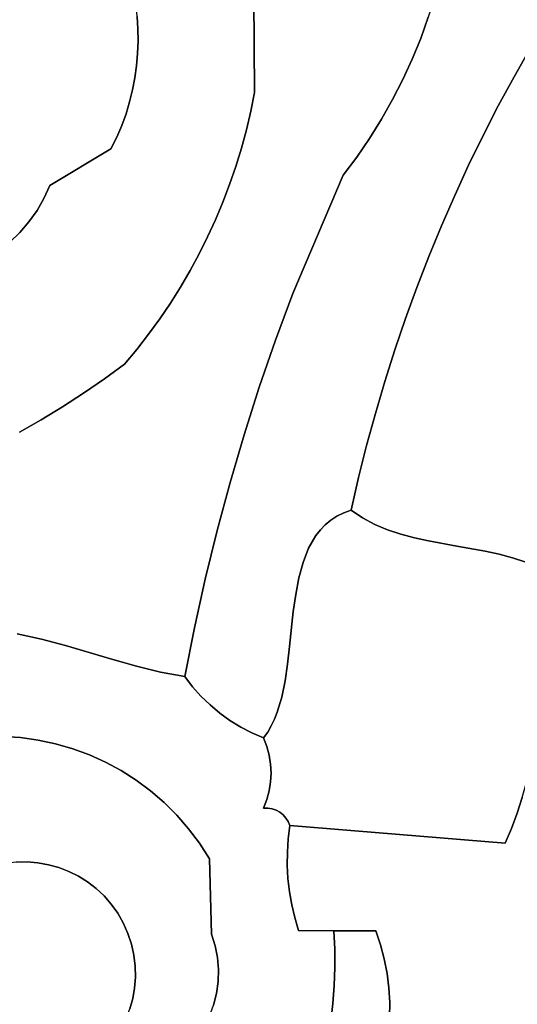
# Model space of a CAD drawing. Header units: inches. Extents: x 37.5 to 70.3, y 17.4 to 61.6.
# Tile 67 of 89: x 44.4 to 46.3, y 44 to 47.6. Entities that reach past the tile are written whole.
import ezdxf

# ---------------------------------------------------------------- set-up
doc = ezdxf.new("R2010")
doc.units = ezdxf.units.IN
doc.layers.add('SURFACES_FOR_SKETCHUP', color=7, linetype='Continuous')

msp = doc.modelspace()

# ---------------------------------------------------------------- linework, layer by layer
at = {"layer": 'SURFACES_FOR_SKETCHUP'}
for points, invisible_edges in [([(43.8182, 48.7636), (43.7432, 48.7771), (44.5373, 46.993)], 10), ([(44.2585, 46.6999), (44.5373, 46.993), (43.7432, 48.7771)], 11), ([(43.8925, 48.7464), (43.8182, 48.7636), (44.5373, 46.993)], 10), ([(43.9658, 48.7256), (43.8925, 48.7464), (44.5373, 46.993)], 10), ([(44.0381, 48.7012), (43.9658, 48.7256), (44.5373, 46.993)], 10), ([(44.0381, 48.7012), (44.5373, 46.993), (44.1091, 48.6733)], 3), ([(44.1091, 48.6733), (44.5373, 46.993), (44.1788, 48.6419)], 3), ([(44.1788, 48.6419), (44.5373, 46.993), (44.2471, 48.6069)], 3), ([(44.6179, 48.269), (44.2471, 48.6069), (44.5373, 46.993)], 11), ([(44.6689, 48.19), (44.6179, 48.269), (44.5373, 46.993)], 10), ([(44.7152, 48.1078), (44.6689, 48.19), (44.5373, 46.993)], 10), ([(44.7152, 48.1078), (44.5373, 46.993), (44.7562, 48.0228)], 3), ([(44.7562, 48.0228), (44.5373, 46.993), (44.7914, 47.9356)], 3), ([(44.7914, 47.9356), (44.5373, 46.993), (44.8203, 47.8466)], 3), ([(44.8203, 47.8466), (44.5373, 46.993), (44.8425, 47.7563)], 3), ([(44.8644, 47.5739), (45.2937, 47.7762), (44.8619, 47.6196)], 3), ([(45.2972, 47.3377), (45.2937, 47.7762), (44.8644, 47.5739)], 10), ([(45.8471, 47.3859), (45.8819, 47.4616), (45.2937, 47.7762)], 10), ([(45.8819, 47.4616), (45.9134, 47.5387), (45.2937, 47.7762)], 10), ([(45.9134, 47.5387), (45.9416, 47.617), (45.2937, 47.7762)], 10), ([(45.2937, 47.7762), (45.2972, 47.3377), (45.8471, 47.3859)], 10), ([(44.8425, 47.7563), (44.5373, 46.993), (44.8573, 47.6653)], 3), ([(44.8573, 47.6653), (44.5373, 46.993), (44.8619, 47.6196)], 3), ([(45.9665, 47.6964), (45.9416, 47.617), (46.3204, 47.5037)], 10), ([(46.3204, 47.5037), (46.3834, 47.6097), (45.9665, 47.6964)], 10), ([(44.8619, 47.6196), (44.5373, 46.993), (44.8644, 47.5739)], 3), ([(45.9134, 47.5387), (46.2597, 47.3966), (45.9416, 47.617)], 3), ([(46.3204, 47.5037), (45.9416, 47.617), (46.2597, 47.3966)], 3), ([(44.8644, 47.5739), (44.5373, 46.993), (44.8648, 47.5283)], 3), ([(45.2972, 47.3377), (44.8644, 47.5739), (44.8648, 47.5283)], 9), ([(44.8648, 47.5283), (44.5373, 46.993), (44.8631, 47.4827)], 3), ([(45.2972, 47.3377), (44.8648, 47.5283), (44.8631, 47.4827)], 9), ([(45.8819, 47.4616), (46.2597, 47.3966), (45.9134, 47.5387)], 3), ([(46.2597, 47.3966), (46.2012, 47.2882), (46.6219, 47.5286)], 10), ([(46.8581, 47.4416), (46.6219, 47.5286), (46.2012, 47.2882)], 10), ([(46.3204, 47.5037), (46.2597, 47.3966), (46.6219, 47.5286)], 10), ([(44.8592, 47.4374), (44.8631, 47.4827), (44.5373, 46.993)], 10), ([(45.2972, 47.3377), (44.8631, 47.4827), (44.8592, 47.4374)], 9), ([(45.8471, 47.3859), (46.2012, 47.2882), (45.8819, 47.4616)], 3), ([(46.2597, 47.3966), (45.8819, 47.4616), (46.2012, 47.2882)], 3), ([(44.8592, 47.4374), (44.5373, 46.993), (44.853, 47.3922)], 3), ([(45.2972, 47.3377), (44.8592, 47.4374), (44.853, 47.3922)], 9), ([(46.1451, 47.1787), (46.0912, 47.0682), (46.8581, 47.4416)], 10), ([(47.092, 47.3487), (46.8581, 47.4416), (46.0912, 47.0682)], 10), ([(46.2012, 47.2882), (46.1451, 47.1787), (46.8581, 47.4416)], 10), ([(44.853, 47.3922), (44.5373, 46.993), (44.8444, 47.3474)], 3), ([(44.8444, 47.3474), (45.2831, 47.2682), (44.853, 47.3922)], 3), ([(45.2972, 47.3377), (44.853, 47.3922), (45.2831, 47.2682)], 3), ([(45.8091, 47.3116), (45.8471, 47.3859), (45.2972, 47.3377)], 10), ([(45.8091, 47.3116), (46.1451, 47.1787), (45.8471, 47.3859)], 3), ([(46.2012, 47.2882), (45.8471, 47.3859), (46.1451, 47.1787)], 3), ([(44.8444, 47.3474), (44.5373, 46.993), (44.8335, 47.3029)], 3), ([(44.8335, 47.3029), (45.2668, 47.1994), (44.8444, 47.3474)], 3), ([(45.2831, 47.2682), (44.8444, 47.3474), (45.2668, 47.1994)], 3), ([(45.2831, 47.2682), (45.676, 47.0985), (45.2972, 47.3377)], 3), ([(45.7679, 47.2389), (45.8091, 47.3116), (45.2972, 47.3377)], 10), ([(45.7235, 47.1678), (45.7679, 47.2389), (45.2972, 47.3377)], 10), ([(45.7235, 47.1678), (45.2972, 47.3377), (45.676, 47.0985)], 3), ([(47.3234, 47.25), (47.092, 47.3487), (45.9905, 46.8439)], 10), ([(46.0397, 46.9565), (45.9905, 46.8439), (47.092, 47.3487)], 10), ([(46.0912, 47.0682), (46.0397, 46.9565), (47.092, 47.3487)], 10), ([(44.8201, 47.2588), (44.8335, 47.3029), (44.5373, 46.993)], 10), ([(44.8201, 47.2588), (45.2482, 47.1313), (44.8335, 47.3029)], 3), ([(45.2668, 47.1994), (44.8335, 47.3029), (45.2482, 47.1313)], 3), ([(45.8091, 47.3116), (45.7679, 47.2389), (46.0912, 47.0682)], 10), ([(45.8091, 47.3116), (46.0912, 47.0682), (46.1451, 47.1787)], 9), ([(45.2668, 47.1994), (45.6255, 47.0311), (45.2831, 47.2682)], 3), ([(45.6255, 47.0311), (45.676, 47.0985), (45.2831, 47.2682)], 10), ([(44.8201, 47.2588), (44.5373, 46.993), (44.8041, 47.2153)], 3), ([(44.8041, 47.2153), (45.2274, 47.0639), (44.8201, 47.2588)], 3), ([(45.2482, 47.1313), (44.8201, 47.2588), (45.2274, 47.0639)], 3), ([(45.7679, 47.2389), (45.7235, 47.1678), (46.0912, 47.0682)], 10), ([(46.3939, 45.5528), (47.3234, 47.25), (45.9437, 46.7303)], 11), ([(45.9905, 46.8439), (45.9437, 46.7303), (47.3234, 47.25)], 10), ([(44.7856, 47.1722), (44.8041, 47.2153), (44.5373, 46.993)], 10), ([(44.7856, 47.1722), (45.2274, 47.0639), (44.8041, 47.2153)], 3), ([(45.2668, 47.1994), (45.2482, 47.1313), (45.6255, 47.0311)], 10), ([(44.5373, 46.993), (44.7644, 47.1297), (44.7856, 47.1722)], 8), ([(44.7644, 47.1297), (45.2044, 46.9972), (44.7856, 47.1722)], 3), ([(45.2274, 47.0639), (44.7856, 47.1722), (45.2044, 46.9972)], 3), ([(45.7235, 47.1678), (45.676, 47.0985), (46.0397, 46.9565)], 10), ([(46.0397, 46.9565), (46.0912, 47.0682), (45.7235, 47.1678)], 10), ([(44.7644, 47.1297), (44.5373, 46.993), (44.5158, 46.9454)], 8), ([(44.5158, 46.9454), (45.0578, 46.6778), (44.7644, 47.1297)], 11), ([(45.1227, 46.8026), (44.7644, 47.1297), (45.0913, 46.7397)], 3), ([(45.1793, 46.9315), (44.7644, 47.1297), (45.1521, 46.8666)], 3), ([(45.1521, 46.8666), (44.7644, 47.1297), (45.1227, 46.8026)], 3), ([(45.0913, 46.7397), (44.7644, 47.1297), (45.0578, 46.6778)], 3), ([(45.2044, 46.9972), (44.7644, 47.1297), (45.1793, 46.9315)], 3), ([(45.2482, 47.1313), (45.2274, 47.0639), (45.6255, 47.0311)], 10), ([(45.676, 47.0985), (45.6255, 47.0311), (45.9905, 46.8439)], 10), ([(45.9905, 46.8439), (46.0397, 46.9565), (45.676, 47.0985)], 10), ([(45.2274, 47.0639), (45.2044, 46.9972), (45.6255, 47.0311)], 10), ([(45.4392, 46.593), (45.6255, 47.0311), (45.1793, 46.9315)], 10), ([(45.2044, 46.9972), (45.1793, 46.9315), (45.6255, 47.0311)], 10), ([(45.4392, 46.593), (45.8992, 46.6157), (45.6255, 47.0311)], 3), ([(45.8992, 46.6157), (45.9437, 46.7303), (45.6255, 47.0311)], 10), ([(45.9437, 46.7303), (45.9905, 46.8439), (45.6255, 47.0311)], 10), ([(44.2585, 46.6999), (44.4265, 46.8193), (44.5373, 46.993)], 11), ([(44.4265, 46.8193), (44.4601, 46.8583), (44.5373, 46.993)], 10), ([(44.5373, 46.993), (44.4601, 46.8583), (44.5158, 46.9454)], 3), ([(44.49, 46.9004), (44.5158, 46.9454), (44.4601, 46.8583)], 2), ([(44.49, 46.9004), (45.0223, 46.617), (44.5158, 46.9454)], 3), ([(45.0578, 46.6778), (44.5158, 46.9454), (45.0223, 46.617)], 3), ([(44.4601, 46.8583), (44.9848, 46.5573), (44.49, 46.9004)], 3), ([(45.0223, 46.617), (44.49, 46.9004), (44.9848, 46.5573)], 3), ([(45.1793, 46.9315), (45.1521, 46.8666), (45.4392, 46.593)], 10), ([(45.1521, 46.8666), (45.1227, 46.8026), (45.4392, 46.593)], 10), ([(44.4265, 46.8193), (44.9038, 46.4417), (44.4601, 46.8583)], 3), ([(44.9453, 46.4989), (44.4601, 46.8583), (44.9038, 46.4417)], 3), ([(44.9848, 46.5573), (44.4601, 46.8583), (44.9453, 46.4989)], 3), ([(44.4265, 46.8193), (44.2585, 46.6999), (44.3892, 46.7837)], 3), ([(44.3892, 46.7837), (44.8604, 46.3858), (44.4265, 46.8193)], 3), ([(44.9038, 46.4417), (44.4265, 46.8193), (44.8604, 46.3858)], 3), ([(45.1227, 46.8026), (45.0913, 46.7397), (45.4392, 46.593)], 10), ([(44.3486, 46.7518), (44.7398, 46.2765), (44.3892, 46.7837)], 3), ([(44.8151, 46.3313), (44.3892, 46.7837), (44.7398, 46.2765)], 3), ([(44.8604, 46.3858), (44.3892, 46.7837), (44.8151, 46.3313)], 3), ([(44.2442, 46.604), (44.7398, 46.2765), (44.3486, 46.7518)], 11), ([(45.0913, 46.7397), (45.0578, 46.6778), (45.4392, 46.593)], 10), ([(45.9437, 46.7303), (45.8992, 46.6157), (46.3496, 45.577)], 10), ([(46.3496, 45.577), (46.3939, 45.5528), (45.9437, 46.7303)], 10), ([(45.0578, 46.6778), (45.0223, 46.617), (45.3749, 46.4198)], 10), ([(45.3749, 46.4198), (45.4392, 46.593), (45.0578, 46.6778)], 10), ([(45.0223, 46.617), (44.9848, 46.5573), (45.3749, 46.4198)], 10), ([(45.8992, 46.6157), (45.4392, 46.593), (45.8571, 46.5002)], 3), ([(45.8992, 46.6157), (45.8571, 46.5002), (46.303, 45.5969)], 10), ([(46.303, 45.5969), (46.3496, 45.577), (45.8992, 46.6157)], 10), ([(44.2241, 46.5498), (44.663, 46.2238), (44.2352, 46.576)], 3), ([(44.2352, 46.576), (44.663, 46.2238), (44.2442, 46.604)], 3), ([(44.7398, 46.2765), (44.2442, 46.604), (44.663, 46.2238)], 3), ([(45.3749, 46.4198), (45.8175, 46.3838), (45.4392, 46.593)], 3), ([(45.8571, 46.5002), (45.4392, 46.593), (45.8175, 46.3838)], 3), ([(44.2112, 46.5253), (44.5849, 46.1732), (44.2241, 46.5498)], 3), ([(44.663, 46.2238), (44.2241, 46.5498), (44.5849, 46.1732)], 3), ([(44.9848, 46.5573), (44.9453, 46.4989), (45.3749, 46.4198)], 10), ([(44.1965, 46.5026), (44.18, 46.4815), (44.5054, 46.1247)], 10), ([(44.2112, 46.5253), (44.1965, 46.5026), (44.5849, 46.1732)], 10), ([(44.5054, 46.1247), (44.5849, 46.1732), (44.1965, 46.5026)], 10), ([(44.9453, 46.4989), (44.9038, 46.4417), (45.3146, 46.2452)], 10), ([(45.3146, 46.2452), (45.3749, 46.4198), (44.9453, 46.4989)], 10), ([(45.8571, 46.5002), (45.8175, 46.3838), (46.2544, 45.6132)], 10), ([(46.2544, 45.6132), (46.303, 45.5969), (45.8571, 46.5002)], 10), ([(44.18, 46.4815), (44.162, 46.462), (44.5054, 46.1247)], 10), ([(44.4247, 46.0784), (44.5054, 46.1247), (44.162, 46.462)], 10), ([(44.9038, 46.4417), (44.8604, 46.3858), (45.3146, 46.2452)], 10), ([(45.3146, 46.2452), (45.7454, 46.1486), (45.3749, 46.4198)], 3), ([(45.7802, 46.2666), (45.3749, 46.4198), (45.7454, 46.1486)], 3), ([(45.8175, 46.3838), (45.3749, 46.4198), (45.7802, 46.2666)], 3), ([(44.8604, 46.3858), (44.8151, 46.3313), (45.2583, 46.0693)], 10), ([(45.2583, 46.0693), (45.3146, 46.2452), (44.8604, 46.3858)], 10), ([(45.8175, 46.3838), (45.7802, 46.2666), (46.2041, 45.6266)], 10), ([(46.2041, 45.6266), (46.2544, 45.6132), (45.8175, 46.3838)], 10), ([(44.8151, 46.3313), (44.7398, 46.2765), (45.2061, 45.8921)], 10), ([(45.2061, 45.8921), (45.2583, 46.0693), (44.8151, 46.3313)], 10), ([(44.7398, 46.2765), (44.663, 46.2238), (45.2061, 45.8921)], 10), ([(45.2583, 46.0693), (45.713, 46.0298), (45.3146, 46.2452)], 3), ([(45.7454, 46.1486), (45.3146, 46.2452), (45.713, 46.0298)], 3), ([(45.7802, 46.2666), (45.7454, 46.1486), (46.1527, 45.6379)], 10), ([(46.1527, 45.6379), (46.2041, 45.6266), (45.7802, 46.2666)], 10), ([(44.663, 46.2238), (44.5849, 46.1732), (45.158, 45.7139)], 10), ([(45.158, 45.7139), (45.2061, 45.8921), (44.663, 46.2238)], 10), ([(44.5849, 46.1732), (44.5054, 46.1247), (45.158, 45.7139)], 10), ([(45.7454, 46.1486), (45.713, 46.0298), (46.0476, 45.6569)], 10), ([(46.0476, 45.6569), (46.1527, 45.6379), (45.7454, 46.1486)], 10), ([(44.4247, 46.0784), (44.5956, 45.2884), (44.5054, 46.1247)], 3), ([(45.114, 45.5345), (45.158, 45.7139), (44.5054, 46.1247)], 10), ([(44.5054, 46.1247), (44.5956, 45.2884), (45.114, 45.5345)], 11), ([(44.5065, 45.3121), (44.4247, 46.0784), (44.2309, 45.5638)], 11), ([(44.5956, 45.2884), (44.4247, 46.0784), (44.5065, 45.3121)], 3), ([(45.2583, 46.0693), (45.2061, 45.8921), (45.5798, 45.7523)], 10), ([(45.6831, 45.9104), (45.2583, 46.0693), (45.5798, 45.7523)], 11), ([(45.713, 46.0298), (45.2583, 46.0693), (45.6831, 45.9104)], 3), ([(45.6831, 45.9104), (45.8398, 45.7006), (45.713, 46.0298)], 3), ([(45.8905, 45.6872), (45.713, 46.0298), (45.8398, 45.7006)], 3), ([(45.9423, 45.6759), (45.713, 46.0298), (45.8905, 45.6872)], 3), ([(46.0476, 45.6569), (45.713, 46.0298), (45.9423, 45.6759)], 3), ([(45.2061, 45.8921), (45.158, 45.7139), (45.5104, 45.6727)], 10), ([(45.5594, 45.7353), (45.5798, 45.7523), (45.2061, 45.8921)], 10), ([(45.5411, 45.7163), (45.5594, 45.7353), (45.2061, 45.8921)], 10), ([(45.5104, 45.6727), (45.5248, 45.6954), (45.2061, 45.8921)], 10), ([(45.5248, 45.6954), (45.5411, 45.7163), (45.2061, 45.8921)], 10), ([(45.6026, 45.7673), (45.6831, 45.9104), (45.5798, 45.7523)], 3), ([(45.6278, 45.7799), (45.6831, 45.9104), (45.6026, 45.7673)], 3), ([(45.6278, 45.7799), (45.6556, 45.7902), (45.6831, 45.9104)], 8), ([(45.6831, 45.9104), (45.6556, 45.7902), (45.6981, 45.761)], 8), ([(45.7906, 45.7169), (45.6831, 45.9104), (45.7432, 45.7368)], 3), ([(45.6981, 45.761), (45.7432, 45.7368), (45.6831, 45.9104)], 10), ([(45.8398, 45.7006), (45.6831, 45.9104), (45.7906, 45.7169)], 3), ([(45.5798, 45.7523), (45.6981, 45.761), (45.6026, 45.7673)], 3), ([(45.6278, 45.7799), (45.6026, 45.7673), (45.6981, 45.761)], 10), ([(45.6981, 45.761), (45.6556, 45.7902), (45.6278, 45.7799)], 8), ([(45.477, 45.5959), (45.7432, 45.7368), (45.4978, 45.6485)], 3), ([(45.7432, 45.7368), (45.477, 45.5959), (45.7906, 45.7169)], 3), ([(45.5104, 45.6727), (45.4978, 45.6485), (45.7432, 45.7368)], 10), ([(45.5104, 45.6727), (45.7432, 45.7368), (45.5248, 45.6954)], 3), ([(45.5248, 45.6954), (45.7432, 45.7368), (45.5411, 45.7163)], 3), ([(45.5411, 45.7163), (45.6981, 45.761), (45.5594, 45.7353)], 3), ([(45.6981, 45.761), (45.5411, 45.7163), (45.7432, 45.7368)], 3), ([(45.5798, 45.7523), (45.5594, 45.7353), (45.6981, 45.761)], 10), ([(45.158, 45.7139), (45.114, 45.5345), (45.4614, 45.5386)], 10), ([(45.4614, 45.5386), (45.477, 45.5959), (45.158, 45.7139)], 10), ([(45.477, 45.5959), (45.4978, 45.6485), (45.158, 45.7139)], 10), ([(45.4978, 45.6485), (45.5104, 45.6727), (45.158, 45.7139)], 10), ([(45.4409, 45.4142), (45.8398, 45.7006), (45.4498, 45.4777)], 3), ([(45.8398, 45.7006), (45.4409, 45.4142), (45.8905, 45.6872)], 3), ([(45.4498, 45.4777), (45.7906, 45.7169), (45.4614, 45.5386)], 3), ([(45.7906, 45.7169), (45.4498, 45.4777), (45.8398, 45.7006)], 3), ([(45.4614, 45.5386), (45.7906, 45.7169), (45.477, 45.5959)], 3), ([(45.4195, 45.2194), (45.9423, 45.6759), (45.427, 45.284)], 3), ([(45.9423, 45.6759), (45.4195, 45.2194), (46.3803, 45.1573)], 11), ([(45.427, 45.284), (45.8905, 45.6872), (45.4409, 45.4142)], 3), ([(45.8905, 45.6872), (45.427, 45.284), (45.9423, 45.6759)], 3), ([(45.9423, 45.6759), (46.3803, 45.1573), (46.0476, 45.6569)], 3), ([(46.0476, 45.6569), (46.3985, 45.2824), (46.1527, 45.6379)], 3), ([(46.3985, 45.2824), (46.0476, 45.6569), (46.3803, 45.1573)], 3), ([(46.1527, 45.6379), (46.3985, 45.2824), (46.2041, 45.6266)], 3), ([(46.2041, 45.6266), (46.3985, 45.2824), (46.2544, 45.6132)], 3), ([(46.4163, 45.405), (46.2544, 45.6132), (46.3985, 45.2824)], 3), ([(46.2544, 45.6132), (46.4163, 45.405), (46.303, 45.5969)], 3), ([(44.2309, 45.5638), (44.257, 45.4894), (44.5065, 45.3121)], 10), ([(44.6838, 45.2625), (45.114, 45.5345), (44.5956, 45.2884)], 3), ([(44.7716, 45.2362), (45.114, 45.5345), (44.6838, 45.2625)], 3), ([(45.114, 45.5345), (44.7716, 45.2362), (45.0741, 45.3541)], 3), ([(45.114, 45.5345), (45.0741, 45.3541), (45.4409, 45.4142)], 10), ([(45.4498, 45.4777), (45.4614, 45.5386), (45.114, 45.5345)], 10), ([(45.4409, 45.4142), (45.4498, 45.4777), (45.114, 45.5345)], 10), ([(44.4159, 45.3319), (44.5065, 45.3121), (44.257, 45.4894)], 10), ([(45.427, 45.284), (45.4409, 45.4142), (45.0741, 45.3541)], 10), ([(44.4284, 44.9469), (44.4159, 45.3319), (44.3615, 44.9513)], 3), ([(44.4159, 45.3319), (44.4284, 44.9469), (44.5065, 45.3121)], 3), ([(44.8596, 45.2113), (45.0741, 45.3541), (44.7716, 45.2362)], 3), ([(44.8596, 45.2113), (44.9483, 45.1896), (45.0741, 45.3541)], 10), ([(45.0383, 45.1728), (45.0741, 45.3541), (44.9483, 45.1896)], 2), ([(45.0741, 45.3541), (45.0383, 45.1728), (45.067, 45.1354)], 8), ([(45.067, 45.1354), (45.0982, 45.1003), (45.0741, 45.3541)], 10), ([(45.0741, 45.3541), (45.0982, 45.1003), (45.4195, 45.2194)], 11), ([(45.4195, 45.2194), (45.427, 45.284), (45.0741, 45.3541)], 10), ([(44.4943, 44.9377), (44.5065, 45.3121), (44.4284, 44.9469)], 3), ([(44.5065, 45.3121), (44.4943, 44.9377), (44.5956, 45.2884)], 3), ([(44.5591, 44.9239), (44.5956, 45.2884), (44.4943, 44.9377)], 3), ([(44.5956, 45.2884), (44.5591, 44.9239), (44.6838, 45.2625)], 3), ([(44.6226, 44.9055), (44.6838, 45.2625), (44.5591, 44.9239)], 3), ([(44.6838, 45.2625), (44.6226, 44.9055), (44.7716, 45.2362)], 3), ([(44.6844, 44.8827), (44.7716, 45.2362), (44.6226, 44.9055)], 3), ([(44.7716, 45.2362), (44.6844, 44.8827), (44.8596, 45.2113)], 3), ([(44.7444, 44.8556), (44.8596, 45.2113), (44.6844, 44.8827)], 3), ([(44.8596, 45.2113), (44.7444, 44.8556), (44.9483, 45.1896)], 3), ([(44.8023, 44.8243), (44.9483, 45.1896), (44.7444, 44.8556)], 3), ([(44.9483, 45.1896), (44.8023, 44.8243), (45.067, 45.1354)], 11), ([(45.067, 45.1354), (45.0383, 45.1728), (44.9483, 45.1896)], 8), ([(45.4195, 45.2194), (45.0982, 45.1003), (45.4102, 45.1567)], 3), ([(45.4102, 45.1567), (46.3601, 45.0315), (45.4195, 45.2194)], 3), ([(46.3601, 45.0315), (46.3803, 45.1573), (45.4195, 45.2194)], 10), ([(45.1319, 45.0677), (45.4102, 45.1567), (45.0982, 45.1003)], 3), ([(45.1677, 45.0376), (45.4102, 45.1567), (45.1319, 45.0677)], 3), ([(45.4102, 45.1567), (45.1677, 45.0376), (45.3978, 45.0968)], 3), ([(45.3978, 45.0968), (46.3363, 44.9068), (45.4102, 45.1567)], 3), ([(46.3601, 45.0315), (45.4102, 45.1567), (46.3363, 44.9068)], 3), ([(45.067, 45.1354), (44.8023, 44.8243), (45.0982, 45.1003)], 3), ([(44.8578, 44.7889), (45.0982, 45.1003), (44.8023, 44.8243)], 3), ([(45.0982, 45.1003), (44.8578, 44.7889), (45.1319, 45.0677)], 3), ([(45.2057, 45.0102), (45.3978, 45.0968), (45.1677, 45.0376)], 3), ([(45.3978, 45.0968), (45.2057, 45.0102), (45.3812, 45.0409)], 3), ([(45.3812, 45.0409), (46.3071, 44.7847), (45.3978, 45.0968)], 3), ([(46.3363, 44.9068), (45.3978, 45.0968), (46.3071, 44.7847)], 3), ([(44.9109, 44.7496), (45.1319, 45.0677), (44.8578, 44.7889)], 3), ([(45.1319, 45.0677), (44.9109, 44.7496), (45.1677, 45.0376)], 3), ([(44.9109, 44.7496), (44.9612, 44.7064), (45.1677, 45.0376)], 10), ([(45.2057, 45.0102), (45.1677, 45.0376), (44.9612, 44.7064)], 10), ([(45.2057, 45.0102), (45.2456, 44.9856), (45.3812, 45.0409)], 10), ([(45.371, 45.0148), (45.3812, 45.0409), (45.2456, 44.9856)], 10), ([(45.3564, 44.8486), (46.29, 44.7252), (45.3812, 45.0409)], 11), ([(45.371, 45.0148), (45.3564, 44.8486), (45.3812, 45.0409)], 3), ([(46.3071, 44.7847), (45.3812, 45.0409), (46.29, 44.7252)], 3), ([(45.2057, 45.0102), (44.9612, 44.7064), (45.2456, 44.9856)], 3), ([(45.2456, 44.9856), (45.2873, 44.964), (45.371, 45.0148)], 10), ([(45.3592, 44.9901), (45.371, 45.0148), (45.2873, 44.964)], 10), ([(45.3592, 44.9901), (45.3513, 44.8815), (45.371, 45.0148)], 3), ([(45.3564, 44.8486), (45.371, 45.0148), (45.3513, 44.8815)], 3), ([(44.9612, 44.7064), (45.0084, 44.6596), (45.2456, 44.9856)], 10), ([(45.2456, 44.9856), (45.0084, 44.6596), (45.3564, 44.7823)], 11), ([(45.3581, 44.8154), (45.3564, 44.8486), (45.2456, 44.9856)], 10), ([(45.2873, 44.964), (45.2456, 44.9856), (45.3564, 44.8486)], 10), ([(45.3581, 44.8154), (45.2456, 44.9856), (45.3564, 44.7823)], 3), ([(45.3459, 44.9669), (45.3592, 44.9901), (45.2873, 44.964)], 10), ([(45.2873, 44.964), (45.3307, 44.9454), (45.3459, 44.9669)], 8), ([(45.3459, 44.9669), (45.3307, 44.9454), (45.3427, 44.9139)], 8), ([(45.3459, 44.9669), (45.3427, 44.9139), (45.3592, 44.9901)], 3), ([(45.3513, 44.8815), (45.3592, 44.9901), (45.3427, 44.9139)], 3), ([(44.3615, 44.9513), (44.4127, 44.4851), (44.4284, 44.9469)], 3), ([(44.4533, 44.4859), (44.4284, 44.9469), (44.4127, 44.4851)], 3), ([(44.4284, 44.9469), (44.4533, 44.4859), (44.4943, 44.9377)], 3), ([(44.4943, 44.9377), (44.4533, 44.4859), (44.5591, 44.9239)], 3), ([(45.3427, 44.9139), (45.3307, 44.9454), (45.2873, 44.964)], 8), ([(45.3564, 44.8486), (45.3513, 44.8815), (45.2873, 44.964)], 10), ([(45.3427, 44.9139), (45.2873, 44.964), (45.3513, 44.8815)], 3), ([(44.4934, 44.4827), (44.5591, 44.9239), (44.4533, 44.4859)], 3), ([(44.5591, 44.9239), (44.4934, 44.4827), (44.6226, 44.9055)], 3), ([(44.5327, 44.4756), (44.6226, 44.9055), (44.4934, 44.4827)], 3), ([(44.6844, 44.8827), (44.6226, 44.9055), (44.5327, 44.4756)], 10), ([(44.5327, 44.4756), (44.5711, 44.4649), (44.6844, 44.8827)], 10), ([(44.7444, 44.8556), (44.6844, 44.8827), (44.5711, 44.4649)], 10), ([(44.5711, 44.4649), (44.6082, 44.4506), (44.7444, 44.8556)], 10), ([(44.8023, 44.8243), (44.7444, 44.8556), (44.6082, 44.4506)], 10), ([(44.8023, 44.8243), (44.6082, 44.4506), (44.8578, 44.7889)], 3), ([(46.29, 44.7252), (45.3564, 44.8486), (45.4219, 44.6354)], 11), ([(45.3581, 44.8154), (45.4219, 44.6354), (45.3564, 44.8486)], 3), ([(44.6438, 44.4327), (44.8578, 44.7889), (44.6082, 44.4506)], 3), ([(44.8578, 44.7889), (44.6438, 44.4327), (44.9109, 44.7496)], 3), ([(45.3513, 44.7494), (45.3564, 44.7823), (45.0084, 44.6596)], 10), ([(45.3513, 44.7494), (45.3907, 44.6699), (45.3564, 44.7823)], 3), ([(45.3564, 44.7823), (45.4134, 44.6487), (45.3581, 44.8154)], 3), ([(45.4029, 44.6602), (45.3564, 44.7823), (45.3907, 44.6699)], 3), ([(45.4134, 44.6487), (45.3564, 44.7823), (45.4029, 44.6602)], 3), ([(45.4219, 44.6354), (45.3581, 44.8154), (45.4134, 44.6487)], 3), ([(44.6776, 44.4116), (44.9109, 44.7496), (44.6438, 44.4327)], 3), ([(44.9109, 44.7496), (44.6776, 44.4116), (44.9612, 44.7064)], 3), ([(45.3427, 44.717), (45.3513, 44.7494), (45.0084, 44.6596)], 10), ([(45.3427, 44.717), (45.3771, 44.6774), (45.3513, 44.7494)], 3), ([(45.3907, 44.6699), (45.3513, 44.7494), (45.3771, 44.6774)], 3), ([(45.3307, 44.6855), (45.3427, 44.717), (45.0084, 44.6596)], 10), ([(45.3427, 44.717), (45.3307, 44.6855), (45.3468, 44.6854)], 8), ([(45.3427, 44.717), (45.3468, 44.6854), (45.3624, 44.6826)], 9), ([(45.3427, 44.717), (45.3624, 44.6826), (45.3771, 44.6774)], 9), ([(46.29, 44.7252), (45.4219, 44.6354), (46.271, 44.6671)], 3), ([(46.29, 44.7252), (46.271, 44.6671), (47.1549, 44.3931)], 10), ([(44.7093, 44.3872), (44.9612, 44.7064), (44.6776, 44.4116)], 3), ([(44.9612, 44.7064), (44.7093, 44.3872), (45.0084, 44.6596)], 3), ([(45.0084, 44.6596), (45.0525, 44.609), (45.3307, 44.6855)], 10), ([(45.0525, 44.609), (45.093, 44.555), (45.3307, 44.6855)], 10), ([(45.093, 44.555), (45.1299, 44.4976), (45.3307, 44.6855)], 10), ([(45.4188, 44.5225), (45.3307, 44.6855), (45.1299, 44.4976)], 11), ([(45.3307, 44.6855), (45.422, 44.5716), (45.3468, 44.6854)], 3), ([(45.4188, 44.5225), (45.422, 44.5716), (45.3307, 44.6855)], 10), ([(45.3468, 44.6854), (45.422, 44.5716), (45.3624, 44.6826)], 3), ([(45.3771, 44.6774), (45.3624, 44.6826), (45.422, 44.5716)], 10), ([(45.3907, 44.6699), (45.3771, 44.6774), (45.422, 44.5716)], 10), ([(44.7387, 44.3597), (45.0084, 44.6596), (44.7093, 44.3872)], 3), ([(45.0084, 44.6596), (44.7387, 44.3597), (45.0525, 44.609)], 3), ([(45.3907, 44.6699), (45.422, 44.5716), (45.4029, 44.6602)], 3), ([(45.4029, 44.6602), (45.422, 44.5716), (45.4134, 44.6487)], 3), ([(45.4219, 44.6354), (45.4134, 44.6487), (45.422, 44.5716)], 10), ([(45.4219, 44.6354), (45.4282, 44.6205), (46.271, 44.6671)], 10), ([(46.2499, 44.6104), (46.271, 44.6671), (45.4282, 44.6205)], 10), ([(46.271, 44.6671), (46.2499, 44.6104), (47.1549, 44.3931)], 10), ([(44.7654, 44.3292), (45.0525, 44.609), (44.7387, 44.3597)], 3), ([(45.0525, 44.609), (44.7654, 44.3292), (45.093, 44.555)], 3), ([(45.4282, 44.6205), (45.4219, 44.6354), (45.422, 44.5716)], 2), ([(45.422, 44.5716), (45.7466, 44.2306), (45.4282, 44.6205)], 3), ([(46.2264, 44.5555), (45.4282, 44.6205), (45.7466, 44.2306)], 10), ([(45.4282, 44.6205), (46.2264, 44.5555), (46.2499, 44.6104)], 8), ([(46.2499, 44.6104), (46.2264, 44.5555), (47.1549, 44.3931)], 10), ([(45.4188, 44.5225), (45.7466, 44.2306), (45.422, 44.5716)], 3), ([(44.7893, 44.2958), (45.093, 44.555), (44.7654, 44.3292)], 3), ([(45.093, 44.555), (44.7893, 44.2958), (45.1299, 44.4976)], 3), ([(46.2264, 44.5555), (45.7466, 44.2306), (45.7644, 44.1788)], 9), ([(46.2264, 44.5555), (45.7644, 44.1788), (45.7785, 44.1262)], 9), ([(46.2264, 44.5555), (45.7785, 44.1262), (45.7889, 44.0728)], 9), ([(46.2264, 44.5555), (45.7889, 44.0728), (45.7957, 44.0188)], 9), ([(45.7957, 44.0188), (45.7988, 43.9646), (46.2264, 44.5555)], 10), ([(46.2264, 44.5555), (45.7981, 43.9102), (47.1177, 43.728)], 11), ([(45.7988, 43.9646), (45.7981, 43.9102), (46.2264, 44.5555)], 10), ([(47.1177, 43.728), (47.1588, 44.1579), (46.2264, 44.5555)], 11), ([(47.1529, 44.1802), (46.2264, 44.5555), (47.1588, 44.1579)], 3), ([(47.148, 44.26), (47.1549, 44.3931), (46.2264, 44.5555)], 10), ([(47.1495, 44.2047), (47.148, 44.26), (46.2264, 44.5555)], 10), ([(47.1529, 44.1802), (47.1495, 44.2047), (46.2264, 44.5555)], 10), ([(44.81, 44.2597), (45.1299, 44.4976), (44.7893, 44.2958)], 3), ([(45.1299, 44.4976), (44.81, 44.2597), (45.1367, 44.2185)], 3), ([(45.4185, 44.4734), (45.4188, 44.5225), (45.1299, 44.4976)], 10), ([(45.4211, 44.4244), (45.1299, 44.4976), (45.4267, 44.3756)], 3), ([(45.1367, 44.2185), (45.4267, 44.3756), (45.1299, 44.4976)], 3), ([(45.4211, 44.4244), (45.4185, 44.4734), (45.1299, 44.4976)], 10), ([(45.4188, 44.5225), (45.4185, 44.4734), (45.7466, 44.2306)], 10), ([(44.291, 44.458), (44.0613, 44.239), (44.6082, 44.4506)], 11), ([(44.3313, 44.4713), (44.291, 44.458), (44.5711, 44.4649)], 10), ([(44.6082, 44.4506), (44.5711, 44.4649), (44.291, 44.458)], 10), ([(44.5327, 44.4756), (44.4934, 44.4827), (44.3313, 44.4713)], 10), ([(44.3313, 44.4713), (44.4934, 44.4827), (44.372, 44.4803)], 3), ([(44.5711, 44.4649), (44.5327, 44.4756), (44.3313, 44.4713)], 10), ([(44.4533, 44.4859), (44.372, 44.4803), (44.4934, 44.4827)], 3), ([(44.4533, 44.4859), (44.4127, 44.4851), (44.372, 44.4803)], 8), ([(45.4211, 44.4244), (45.5906, 44.2306), (45.4185, 44.4734)], 3), ([(45.5906, 44.2306), (45.7466, 44.2306), (45.4185, 44.4734)], 10), ([(44.0613, 44.239), (44.8198, 43.9037), (44.6082, 44.4506)], 11), ([(44.6082, 44.4506), (44.8273, 44.2209), (44.6438, 44.4327)], 3), ([(44.8273, 44.2209), (44.6082, 44.4506), (44.8198, 43.9037)], 11), ([(44.8273, 44.2209), (44.81, 44.2597), (44.6438, 44.4327)], 10), ([(44.6438, 44.4327), (44.81, 44.2597), (44.6776, 44.4116)], 3), ([(45.4211, 44.4244), (45.4267, 44.3756), (45.5906, 44.2306)], 10), ([(44.6776, 44.4116), (44.81, 44.2597), (44.7093, 44.3872)], 3), ([(44.7387, 44.3597), (44.7093, 44.3872), (44.7893, 44.2958)], 10), ([(44.81, 44.2597), (44.7893, 44.2958), (44.7093, 44.3872)], 10), ([(44.7893, 44.2958), (44.7654, 44.3292), (44.7387, 44.3597)], 8), ([(45.4267, 44.3756), (45.1367, 44.2185), (45.4351, 44.3272)], 3), ([(45.4351, 44.3272), (45.5906, 44.2306), (45.4267, 44.3756)], 3), ([(45.4351, 44.3272), (45.1367, 44.2185), (45.4464, 44.2794)], 3), ([(45.4351, 44.3272), (45.4464, 44.2794), (45.5906, 44.2306)], 10), ([(45.1504, 44.1755), (45.4464, 44.2794), (45.1367, 44.2185)], 3), ([(45.4464, 44.2794), (45.1504, 44.1755), (45.4607, 44.2321)], 3), ([(45.4607, 44.2321), (45.5906, 44.2306), (45.4464, 44.2794)], 2), ([(44.8198, 43.9037), (44.0613, 44.239), (44.2729, 43.6921)], 11), ([(44.8273, 44.2209), (45.1367, 44.2185), (44.81, 44.2597)], 3), ([(44.8198, 43.9037), (44.8341, 43.9408), (44.8273, 44.2209)], 10), ([(44.8406, 44.1806), (45.1367, 44.2185), (44.8273, 44.2209)], 3), ([(44.8406, 44.1806), (44.8273, 44.2209), (44.8341, 43.9408)], 10), ([(44.8496, 44.1399), (45.1367, 44.2185), (44.8406, 44.1806)], 3), ([(45.1367, 44.2185), (44.8496, 44.1399), (45.1504, 44.1755)], 3), ([(45.1592, 44.1315), (45.4607, 44.2321), (45.1504, 44.1755)], 3), ([(45.163, 44.0872), (45.4607, 44.2321), (45.1592, 44.1315)], 3), ([(45.162, 44.0428), (45.4607, 44.2321), (45.163, 44.0872)], 3), ([(45.4607, 44.2321), (45.162, 44.0428), (45.593, 44.0278)], 11), ([(45.5944, 44.1628), (45.5906, 44.2306), (45.4607, 44.2321)], 8), ([(45.593, 44.0278), (45.5952, 44.0952), (45.4607, 44.2321)], 10), ([(45.5944, 44.1628), (45.4607, 44.2321), (45.5952, 44.0952)], 3), ([(45.7466, 44.2306), (45.5906, 44.2306), (45.5944, 44.1628)], 8), ([(45.7466, 44.2306), (45.5944, 44.1628), (45.7644, 44.1788)], 3), ([(44.8341, 43.9408), (44.8449, 43.9792), (44.8406, 44.1806)], 10), ([(44.8449, 43.9792), (44.8519, 44.0185), (44.8406, 44.1806)], 10), ([(44.8406, 44.1806), (44.8519, 44.0185), (44.8496, 44.1399)], 3), ([(44.8544, 44.0992), (45.1504, 44.1755), (44.8496, 44.1399)], 3), ([(45.1504, 44.1755), (44.8544, 44.0992), (45.1592, 44.1315)], 3), ([(45.5952, 44.0952), (45.7644, 44.1788), (45.5944, 44.1628)], 3), ([(45.7644, 44.1788), (45.5952, 44.0952), (45.7785, 44.1262)], 3), ([(44.8551, 44.0586), (44.8496, 44.1399), (44.8519, 44.0185)], 3), ([(44.8551, 44.0586), (44.8544, 44.0992), (44.8496, 44.1399)], 8), ([(45.163, 44.0872), (45.1592, 44.1315), (44.8544, 44.0992)], 10), ([(45.7785, 44.1262), (45.5952, 44.0952), (45.7889, 44.0728)], 3), ([(44.8544, 44.0992), (44.8551, 44.0586), (45.163, 44.0872)], 10), ([(45.593, 44.0278), (45.7889, 44.0728), (45.5952, 44.0952)], 3), ([(44.8519, 44.0185), (45.156, 43.9988), (44.8551, 44.0586)], 3), ([(45.162, 44.0428), (45.163, 44.0872), (44.8551, 44.0586)], 10), ([(45.162, 44.0428), (44.8551, 44.0586), (45.156, 43.9988)], 3), ([(45.7889, 44.0728), (45.593, 44.0278), (45.7957, 44.0188)], 3), ([(44.8519, 44.0185), (44.8449, 43.9792), (45.1298, 43.9136)], 10), ([(45.1298, 43.9136), (45.1453, 43.9556), (44.8519, 44.0185)], 10), ([(45.156, 43.9988), (44.8519, 44.0185), (45.1453, 43.9556)], 3), ([(45.162, 44.0428), (45.156, 43.9988), (45.5878, 43.9607)], 10), ([(45.5878, 43.9607), (45.593, 44.0278), (45.162, 44.0428)], 10), ([(45.5878, 43.9607), (45.7957, 44.0188), (45.593, 44.0278)], 3), ([(45.7957, 44.0188), (45.5878, 43.9607), (45.7988, 43.9646)], 3), ([(44.8449, 43.9792), (44.8341, 43.9408), (45.1095, 43.8732)], 10), ([(45.1095, 43.8732), (45.1298, 43.9136), (44.8449, 43.9792)], 10), ([(45.156, 43.9988), (45.1453, 43.9556), (45.5797, 43.8941)], 10), ([(45.5797, 43.8941), (45.5878, 43.9607), (45.156, 43.9988)], 10), ([(45.5797, 43.8941), (45.7981, 43.9102), (45.5878, 43.9607)], 3), ([(45.7988, 43.9646), (45.5878, 43.9607), (45.7981, 43.9102)], 3)]:
    msp.add_3dface(points, dxfattribs=dict(at, invisible_edges=invisible_edges))

doc.saveas('drawing.dxf')
